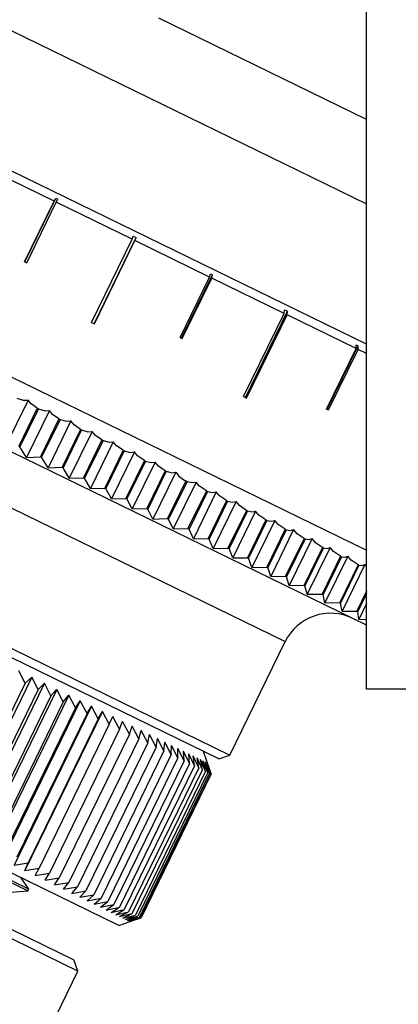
# Model space of a CAD drawing. Header units: inches. Extents: x -37.5 to 40.5, y -58.1 to 9.4.
# Tile 5 of 20: x -8.5 to -7.6, y -50.2 to -47.9. Entities that reach past the tile are written whole.
import ezdxf

# ---------------------------------------------------------------- set-up
doc = ezdxf.new("R2010")
doc.units = ezdxf.units.IN
doc.header["$MEASUREMENT"] = 0

msp = doc.modelspace()

# ---------------------------------------------------------------- linework, layer by layer
at = {"color": 7, "linetype": 'Continuous', "lineweight": 25}
for p, q in [((-7.6772, -49.4882), (-7.6772, -41.0433)), ((-9.9572, -47.2407), (-7.6772, -48.3527)), ((-7.6772, -48.6813), (-9.8213, -47.6355)), ((-7.6772, -48.1556), (-8.1634, -47.9185)), ((-10.02, -48.0204), (-7.6772, -49.1631)), ((-7.6772, -49.3383), (-10.0713, -48.1706)), ((-8.408, -48.3467), (-8.5846, -48.2606)), ((-8.4769, -48.4883), (-8.4044, -48.3397)), ((-8.408, -48.3467), (-8.4044, -48.3397)), ((-8.4044, -48.3397), (-8.3993, -48.3422)), ((-8.4029, -48.3492), (-8.3993, -48.3422)), ((-8.477, -48.4883), (-8.408, -48.3467)), ((-8.4719, -48.4908), (-8.4029, -48.3492)), ((-8.2258, -48.4356), (-8.4029, -48.3492)), ((-8.3207, -48.6302), (-8.2258, -48.4356)), ((-8.3145, -48.6333), (-8.2161, -48.4316)), ((-8.2258, -48.4356), (-8.2231, -48.4281)), ((-8.2231, -48.4281), (-8.2161, -48.4316)), ((-8.2188, -48.439), (-8.2161, -48.4316)), ((-8.3137, -48.6336), (-8.2188, -48.439)), ((-8.0441, -48.5242), (-8.2188, -48.439)), ((-8.477, -48.4883), (-8.4719, -48.4908)), ((-8.1132, -48.6657), (-8.0441, -48.5242)), ((-8.1098, -48.6673), (-8.0374, -48.5187)), ((-8.1082, -48.6681), (-8.0392, -48.5266)), ((-8.0441, -48.5242), (-8.0423, -48.5163)), ((-8.0423, -48.5163), (-8.0374, -48.5187)), ((-8.0392, -48.5266), (-8.0374, -48.5187)), ((-7.8696, -48.6093), (-8.0392, -48.5266)), ((-9.495, -48.5831), (-7.8673, -49.377)), ((-7.9646, -48.8039), (-7.8696, -48.6093)), ((-7.9604, -48.8059), (-7.862, -48.6042)), ((-7.9579, -48.8071), (-7.863, -48.6125)), ((-7.8696, -48.6093), (-7.8687, -48.601)), ((-7.8687, -48.601), (-7.862, -48.6042)), ((-7.863, -48.6125), (-7.862, -48.6042)), ((-7.7013, -48.6914), (-7.863, -48.6125)), ((-8.3207, -48.6302), (-8.3137, -48.6336)), ((-8.1132, -48.6657), (-8.1082, -48.6681)), ((-7.7704, -48.8329), (-7.7013, -48.6914)), ((-7.7692, -48.8335), (-7.6967, -48.6849)), ((-7.7013, -48.6914), (-7.7012, -48.6827)), ((-7.7012, -48.6827), (-7.6967, -48.6849)), ((-7.6968, -48.6936), (-7.6967, -48.6849)), ((-7.7659, -48.8351), (-7.6968, -48.6936)), ((-7.6772, -48.7032), (-7.6968, -48.6936)), ((-7.9646, -48.8039), (-7.9579, -48.8071)), ((-8.4691, -48.8119), (-8.5226, -48.9216)), ((-9.6244, -48.8485), (-7.9967, -49.6424)), ((-8.4474, -48.8312), (-8.4906, -48.9197)), ((-8.4448, -48.8325), (-8.488, -48.921)), ((-8.4188, -48.8364), (-8.4723, -48.9461)), ((-8.4474, -48.8312), (-8.4448, -48.8325)), ((-7.7704, -48.8329), (-7.7659, -48.8351)), ((-8.023, -49.6515), (-9.6154, -48.8748)), ((-8.3968, -48.8559), (-8.4399, -48.9444)), ((-8.3942, -48.8572), (-8.4373, -48.9457)), ((-8.3688, -48.8608), (-8.4223, -48.9705)), ((-8.3968, -48.8559), (-8.3942, -48.8572)), ((-8.3463, -48.8805), (-8.3895, -48.969)), ((-8.3437, -48.8818), (-8.3869, -48.9703)), ((-8.319, -48.8851), (-8.3725, -48.9948)), ((-8.3463, -48.8805), (-8.3437, -48.8818)), ((-8.4906, -48.9197), (-8.488, -48.921)), ((-8.4723, -48.9461), (-8.488, -48.921)), ((-8.2962, -48.905), (-8.3393, -48.9935)), ((-8.2936, -48.9062), (-8.3367, -48.9947)), ((-8.2695, -48.9093), (-8.323, -49.019)), ((-8.2962, -48.905), (-8.2936, -48.9062)), ((-8.4723, -48.9461), (-8.4399, -48.9444)), ((-8.4399, -48.9444), (-8.4373, -48.9457)), ((-8.2463, -48.9293), (-8.2895, -49.0178)), ((-8.2438, -48.9305), (-8.287, -49.019)), ((-8.2203, -48.9332), (-8.2738, -49.0429)), ((-8.2463, -48.9293), (-8.2438, -48.9305)), ((-8.4223, -48.9705), (-8.4373, -48.9457)), ((-8.1969, -48.9534), (-8.2401, -49.0419)), ((-8.1944, -48.9546), (-8.2376, -49.0431)), ((-8.1716, -48.957), (-8.2251, -49.0667)), ((-8.1969, -48.9534), (-8.1944, -48.9546)), ((-8.4223, -48.9705), (-8.3895, -48.969)), ((-8.3895, -48.969), (-8.3869, -48.9703)), ((-8.3725, -48.9948), (-8.3869, -48.9703)), ((-8.148, -48.9773), (-8.1911, -49.0657)), ((-8.1455, -48.9785), (-8.1886, -49.0669)), ((-8.1234, -48.9805), (-8.1769, -49.0902)), ((-8.148, -48.9773), (-8.1455, -48.9785)), ((-8.3725, -48.9948), (-8.3393, -48.9935)), ((-8.3393, -48.9935), (-8.3367, -48.9947)), ((-8.323, -49.019), (-8.3367, -48.9947)), ((-8.0996, -49.0009), (-8.1427, -49.0893)), ((-8.0971, -49.0021), (-8.1402, -49.0905)), ((-8.0758, -49.0037), (-8.1293, -49.1134)), ((-8.0996, -49.0009), (-8.0971, -49.0021)), ((-8.323, -49.019), (-8.2895, -49.0178)), ((-8.2895, -49.0178), (-8.287, -49.019)), ((-8.2738, -49.0429), (-8.287, -49.019)), ((-8.0517, -49.0242), (-8.0949, -49.1127)), ((-8.0493, -49.0254), (-8.0924, -49.1139)), ((-8.0287, -49.0267), (-8.0822, -49.1364)), ((-8.0517, -49.0242), (-8.0493, -49.0254)), ((-8.2738, -49.0429), (-8.2401, -49.0419)), ((-8.2401, -49.0419), (-8.2376, -49.0431)), ((-8.2251, -49.0667), (-8.2376, -49.0431)), ((-8.0045, -49.0472), (-8.0477, -49.1357)), ((-8.0021, -49.0484), (-8.0453, -49.1369)), ((-7.9823, -49.0493), (-8.0358, -49.159)), ((-8.0045, -49.0472), (-8.0021, -49.0484)), ((-8.2251, -49.0667), (-8.1911, -49.0657)), ((-8.1911, -49.0657), (-8.1886, -49.0669)), ((-8.1769, -49.0902), (-8.1886, -49.0669)), ((-7.958, -49.0699), (-8.0012, -49.1584)), ((-7.9557, -49.0711), (-7.9988, -49.1595)), ((-7.9367, -49.0716), (-7.9902, -49.1813)), ((-7.958, -49.0699), (-7.9557, -49.0711)), ((-8.1427, -49.0893), (-8.1402, -49.0905)), ((-8.1293, -49.1134), (-8.1402, -49.0905)), ((-7.9123, -49.0922), (-7.9554, -49.1807)), ((-7.91, -49.0934), (-7.9531, -49.1818)), ((-7.8918, -49.0935), (-7.9453, -49.2032)), ((-7.9123, -49.0922), (-7.91, -49.0934)), ((-8.1293, -49.1134), (-8.0949, -49.1127)), ((-8.0949, -49.1127), (-8.0924, -49.1139)), ((-8.0822, -49.1364), (-8.0924, -49.1139)), ((-7.8673, -49.1141), (-7.9105, -49.2026)), ((-7.8651, -49.1153), (-7.9082, -49.2037)), ((-7.8477, -49.115), (-7.9012, -49.2246)), ((-7.8673, -49.1141), (-7.8651, -49.1153)), ((-8.0822, -49.1364), (-8.0477, -49.1357)), ((-8.0477, -49.1357), (-8.0453, -49.1369)), ((-8.0358, -49.159), (-8.0453, -49.1369)), ((-7.8233, -49.1356), (-7.8664, -49.2241)), ((-7.821, -49.1367), (-7.8642, -49.2252)), ((-7.8046, -49.136), (-7.8581, -49.2457)), ((-7.8233, -49.1356), (-7.821, -49.1367)), ((-8.0358, -49.159), (-8.0012, -49.1584)), ((-8.0012, -49.1584), (-7.9988, -49.1595)), ((-7.9902, -49.1813), (-7.9988, -49.1595)), ((-7.7801, -49.1567), (-7.8233, -49.2452)), ((-7.7779, -49.1578), (-7.8211, -49.2462)), ((-7.7623, -49.1566), (-7.8158, -49.2663)), ((-7.7801, -49.1567), (-7.7779, -49.1578)), ((-7.9902, -49.1813), (-7.9554, -49.1807)), ((-7.9554, -49.1807), (-7.9531, -49.1818)), ((-7.9453, -49.2032), (-7.9531, -49.1818)), ((-7.7379, -49.1773), (-7.7811, -49.2657)), ((-7.7358, -49.1783), (-7.7789, -49.2668)), ((-7.7211, -49.1767), (-7.7746, -49.2864)), ((-7.6968, -49.1973), (-7.7399, -49.2858)), ((-7.7379, -49.1773), (-7.7358, -49.1783)), ((-7.6947, -49.1984), (-7.7378, -49.2868)), ((-7.6809, -49.1963), (-7.7344, -49.306)), ((-7.6968, -49.1973), (-7.6947, -49.1984)), ((-7.6772, -49.2008), (-7.6809, -49.1963)), ((-7.9453, -49.2032), (-7.9105, -49.2026)), ((-7.9105, -49.2026), (-7.9082, -49.2037)), ((-7.9012, -49.2246), (-7.9082, -49.2037)), ((-7.9012, -49.2246), (-7.8664, -49.2241)), ((-7.8664, -49.2241), (-7.8642, -49.2252)), ((-7.8581, -49.2457), (-7.8642, -49.2252)), ((-7.8581, -49.2457), (-7.8233, -49.2452)), ((-7.8233, -49.2452), (-7.8211, -49.2462)), ((-7.8158, -49.2663), (-7.8211, -49.2462)), ((-7.8158, -49.2663), (-7.7811, -49.2657)), ((-7.7811, -49.2657), (-7.7789, -49.2668)), ((-7.7746, -49.2864), (-7.7789, -49.2668)), ((-7.6772, -49.2589), (-7.6998, -49.3054)), ((-7.6772, -49.264), (-7.6978, -49.3063)), ((-7.7746, -49.2864), (-7.7399, -49.2858)), ((-7.7399, -49.2858), (-7.7378, -49.2868)), ((-7.7344, -49.306), (-7.7378, -49.2868)), ((-7.6772, -49.288), (-7.6952, -49.3251)), ((-8.2569, -50.0411), (-9.7785, -49.299)), ((-7.7344, -49.306), (-7.6998, -49.3054)), ((-7.6998, -49.3054), (-7.6978, -49.3063)), ((-7.6952, -49.3251), (-7.6978, -49.3063)), ((-7.6952, -49.3251), (-7.6772, -49.3247)), ((-7.9967, -49.6424), (-7.8673, -49.377)), ((-8.4693, -49.9602), (-9.5839, -49.4166)), ((-8.4673, -49.9561), (-9.5819, -49.4125)), ((-8.3527, -50.1477), (-9.8035, -49.4401)), ((-9.7772, -49.4311), (-8.3617, -50.1214)), ((-8.476, -49.4742), (-8.4906, -49.4453)), ((-8.4603, -49.4601), (-8.6416, -49.8316)), ((-8.476, -49.4742), (-8.6401, -49.8106)), ((-8.4308, -49.4745), (-8.612, -49.846)), ((-8.476, -49.4742), (-8.4603, -49.4601)), ((-8.4454, -49.4891), (-8.4603, -49.4601)), ((-8.4454, -49.4891), (-8.4308, -49.4745)), ((-8.4155, -49.5037), (-8.4308, -49.4745)), ((-8.4454, -49.4891), (-8.6095, -49.8255)), ((-8.4019, -49.4886), (-8.5831, -49.8601)), ((-2.5689, -49.4882), (-7.6772, -49.4882)), ((-8.4155, -49.5037), (-8.5796, -49.8401)), ((-8.3739, -49.5022), (-8.5551, -49.8738)), ((-8.3865, -49.5178), (-8.5506, -49.8543)), ((-8.3468, -49.5155), (-8.528, -49.887)), ((-8.3865, -49.5178), (-8.3739, -49.5022)), ((-8.3582, -49.5316), (-8.3739, -49.5022)), ((-8.3582, -49.5316), (-8.3468, -49.5155)), ((-8.3309, -49.5449), (-8.3468, -49.5155)), ((-8.3582, -49.5316), (-8.5223, -49.868)), ((-8.3205, -49.5283), (-8.5017, -49.8998)), ((-8.2952, -49.5406), (-8.4765, -49.9121)), ((-8.3309, -49.5449), (-8.3205, -49.5283)), ((-8.3046, -49.5578), (-8.3205, -49.5283)), ((-8.3046, -49.5578), (-8.2952, -49.5406)), ((-8.2793, -49.5701), (-8.2952, -49.5406)), ((-8.3309, -49.5449), (-8.495, -49.8814)), ((-8.3046, -49.5578), (-8.4687, -49.8942)), ((-8.2793, -49.5701), (-8.271, -49.5524)), ((-8.255, -49.582), (-8.271, -49.5524)), ((-8.255, -49.582), (-8.2478, -49.5637)), ((-8.2318, -49.5933), (-8.2478, -49.5637)), ((-8.2793, -49.5701), (-8.4434, -49.9066)), ((-8.255, -49.582), (-8.4191, -49.9184)), ((-8.2318, -49.5933), (-8.2257, -49.5745)), ((-8.2098, -49.604), (-8.2257, -49.5745)), ((-8.2098, -49.604), (-8.2047, -49.5847)), ((-8.189, -49.6141), (-8.2047, -49.5847)), ((-8.2318, -49.5933), (-8.3959, -49.9297)), ((-8.2098, -49.604), (-8.3739, -49.9404)), ((-8.189, -49.6141), (-8.185, -49.5944)), ((-8.1694, -49.6237), (-8.185, -49.5944)), ((-8.1694, -49.6237), (-8.1664, -49.6034)), ((-8.1511, -49.6326), (-8.1664, -49.6034)), ((-8.1511, -49.6326), (-8.1492, -49.6118)), ((-8.1341, -49.6409), (-8.1492, -49.6118)), ((-8.189, -49.6141), (-8.3531, -49.9506)), ((-8.1694, -49.6237), (-8.3335, -49.9601)), ((-8.1511, -49.6326), (-8.3152, -49.9691)), ((-8.1341, -49.6409), (-8.1332, -49.6196)), ((-8.1184, -49.6486), (-8.1332, -49.6196)), ((-8.1041, -49.6556), (-8.1185, -49.6268)), ((-8.1184, -49.6486), (-8.1185, -49.6268)), ((-8.0912, -49.6619), (-8.1052, -49.6333)), ((-8.1041, -49.6556), (-8.1052, -49.6333)), ((-8.0446, -49.6743), (-8.0584, -49.6342)), ((-8.1341, -49.6409), (-8.2982, -49.9774)), ((-8.1184, -49.6486), (-8.2825, -49.985)), ((-8.1041, -49.6556), (-8.2682, -49.992)), ((-8.0797, -49.6675), (-8.0932, -49.6391)), ((-8.0912, -49.6619), (-8.0932, -49.6391)), ((-8.0696, -49.6724), (-8.0827, -49.6443)), ((-8.0797, -49.6675), (-8.0827, -49.6443)), ((-8.061, -49.6766), (-8.0736, -49.6487)), ((-8.0696, -49.6724), (-8.0736, -49.6487)), ((-8.061, -49.6766), (-8.0659, -49.6525)), ((-8.0539, -49.68), (-8.0659, -49.6525)), ((-8.0483, -49.6828), (-8.0597, -49.6555)), ((-8.0539, -49.68), (-8.0597, -49.6555)), ((-8.0441, -49.6848), (-8.0549, -49.6578)), ((-8.0483, -49.6828), (-8.0549, -49.6578)), ((-8.0415, -49.6861), (-8.0516, -49.6594)), ((-8.0441, -49.6848), (-8.0516, -49.6594)), ((-8.023, -49.6515), (-7.9967, -49.6424)), ((-8.0912, -49.6619), (-8.2553, -49.9983)), ((-8.0797, -49.6675), (-8.2438, -50.0039)), ((-8.0696, -49.6724), (-8.2337, -50.0088)), ((-8.2251, -50.013), (-8.061, -49.6766)), ((-8.0539, -49.68), (-8.218, -50.0165)), ((-8.0404, -49.6866), (-8.0497, -49.6603)), ((-8.0415, -49.6861), (-8.0497, -49.6603)), ((-8.0404, -49.6866), (-8.0446, -49.6743)), ((-8.0483, -49.6828), (-8.2124, -50.0192)), ((-8.0441, -49.6848), (-8.2082, -50.0212)), ((-8.0415, -49.6861), (-8.2056, -50.0225)), ((-8.0404, -49.6866), (-8.2045, -50.0231)), ((-8.5017, -49.8998), (-8.4687, -49.8942)), ((-8.4765, -49.9121), (-8.4687, -49.8942)), ((-8.4765, -49.9121), (-8.4434, -49.9066)), ((-8.4522, -49.924), (-8.4434, -49.9066)), ((-8.4673, -49.9561), (-8.485, -49.9299)), ((-8.4522, -49.924), (-8.4191, -49.9184)), ((-8.429, -49.9353), (-8.4191, -49.9184)), ((-8.429, -49.9353), (-8.3959, -49.9297)), ((-8.4069, -49.9461), (-8.3959, -49.9297)), ((-8.4693, -49.9602), (-8.4673, -49.9561)), ((-8.4069, -49.9461), (-8.3739, -49.9404)), ((-8.386, -49.9563), (-8.3739, -49.9404)), ((-8.386, -49.9563), (-8.3531, -49.9506)), ((-8.3662, -49.9659), (-8.3531, -49.9506)), ((-8.5084, -49.963), (-8.4693, -49.9602)), ((-8.3662, -49.9659), (-8.3335, -49.9601)), ((-8.3477, -49.975), (-8.3335, -49.9601)), ((-8.3477, -49.975), (-8.3152, -49.9691)), ((-8.3304, -49.9834), (-8.3152, -49.9691)), ((-8.3304, -49.9834), (-8.2982, -49.9774)), ((-8.3144, -49.9912), (-8.2982, -49.9774)), ((-8.3144, -49.9912), (-8.2825, -49.985)), ((-8.2997, -49.9983), (-8.2825, -49.985)), ((-8.2997, -49.9983), (-8.2682, -49.992)), ((-8.2864, -50.0048), (-8.2682, -49.992)), ((-8.2864, -50.0048), (-8.2553, -49.9983)), ((-8.2745, -50.0107), (-8.2553, -49.9983)), ((-8.2745, -50.0107), (-8.2438, -50.0039)), ((-8.2639, -50.0158), (-8.2438, -50.0039)), ((-8.2639, -50.0158), (-8.2337, -50.0088)), ((-8.2569, -50.0411), (-8.2168, -50.0273)), ((-8.2548, -50.0203), (-8.2337, -50.0088)), ((-8.2548, -50.0203), (-8.2251, -50.013)), ((-8.2471, -50.024), (-8.2251, -50.013)), ((-8.2471, -50.024), (-8.218, -50.0165)), ((-8.2409, -50.027), (-8.218, -50.0165)), ((-8.2409, -50.027), (-8.2124, -50.0192)), ((-8.2361, -50.0294), (-8.2124, -50.0192)), ((-8.2361, -50.0294), (-8.2082, -50.0212)), ((-8.2328, -50.031), (-8.2082, -50.0212)), ((-8.2328, -50.031), (-8.2056, -50.0225)), ((-8.231, -50.0319), (-8.2056, -50.0225)), ((-8.231, -50.0319), (-8.2045, -50.0231)), ((-8.2168, -50.0273), (-8.2045, -50.0231)), ((-8.3527, -50.1477), (-8.3617, -50.1214)), ((-8.4735, -50.3954), (-8.3527, -50.1477))]:
    msp.add_line(p, q, dxfattribs=at)
at = {"color": 7, "linetype": 'Continuous', "lineweight": 25, "flags": 128}
for points in [[(-8.4956, -48.8077), (-8.4805, -48.8123), (-8.4691, -48.8119)], [(-8.4474, -48.8312), (-8.4621, -48.821), (-8.4691, -48.8119)], [(-8.4448, -48.8325), (-8.4293, -48.837), (-8.4188, -48.8364)], [(-8.3968, -48.8559), (-8.4117, -48.8456), (-8.4188, -48.8364)], [(-8.3942, -48.8572), (-8.3791, -48.8615), (-8.3688, -48.8608)], [(-8.3463, -48.8805), (-8.3615, -48.8701), (-8.3688, -48.8608)], [(-8.3437, -48.8818), (-8.329, -48.8859), (-8.319, -48.8851)], [(-8.2962, -48.905), (-8.3116, -48.8944), (-8.319, -48.8851)], [(-8.2936, -48.9062), (-8.2793, -48.9102), (-8.2695, -48.9093)], [(-8.2463, -48.9293), (-8.262, -48.9186), (-8.2695, -48.9093)], [(-8.2438, -48.9305), (-8.2299, -48.9343), (-8.2203, -48.9332)], [(-8.1969, -48.9534), (-8.2127, -48.9426), (-8.2203, -48.9332)], [(-8.1944, -48.9546), (-8.181, -48.9581), (-8.1716, -48.957)], [(-8.148, -48.9773), (-8.164, -48.9664), (-8.1716, -48.957)], [(-8.1455, -48.9785), (-8.1325, -48.9818), (-8.1234, -48.9805)], [(-8.0971, -49.0021), (-8.0846, -49.0051), (-8.0758, -49.0037)], [(-8.0517, -49.0242), (-8.0679, -49.0132), (-8.0758, -49.0037)], [(-8.0493, -49.0254), (-8.0372, -49.0282), (-8.0287, -49.0267)], [(-8.0045, -49.0472), (-8.0208, -49.0362), (-8.0287, -49.0267)], [(-8.0021, -49.0484), (-7.9906, -49.051), (-7.9823, -49.0493)], [(-7.958, -49.0699), (-7.9744, -49.0589), (-7.9823, -49.0493)], [(-7.9557, -49.0711), (-7.9446, -49.0734), (-7.9367, -49.0716)], [(-7.9123, -49.0922), (-7.9287, -49.0812), (-7.9367, -49.0716)], [(-8.1769, -49.0902), (-8.1619, -49.0899), (-8.1427, -49.0893)], [(-7.91, -49.0934), (-7.8994, -49.0954), (-7.8918, -49.0935)], [(-7.8673, -49.1141), (-7.8838, -49.1031), (-7.8918, -49.0935)], [(-7.8651, -49.1153), (-7.8551, -49.1171), (-7.8477, -49.115)], [(-7.8233, -49.1356), (-7.8397, -49.1245), (-7.8477, -49.115)], [(-7.821, -49.1367), (-7.8116, -49.1383), (-7.8046, -49.136)], [(-7.7801, -49.1567), (-7.7966, -49.1456), (-7.8046, -49.136)], [(-7.7779, -49.1578), (-7.769, -49.159), (-7.7623, -49.1566)], [(-7.7379, -49.1773), (-7.7544, -49.1662), (-7.7623, -49.1566)], [(-7.7358, -49.1783), (-7.7274, -49.1793), (-7.7211, -49.1767)], [(-7.6968, -49.1973), (-7.7132, -49.1863), (-7.7211, -49.1767)], [(-7.6947, -49.1984), (-7.6869, -49.1991), (-7.6809, -49.1963)], [(-8.4155, -49.5037), (-8.403, -49.4898), (-8.4019, -49.4886)], [(-8.3865, -49.5178), (-8.4007, -49.4909), (-8.4019, -49.4886)]]:
    msp.add_lwpolyline(points, dxfattribs=at)
at = {"color": 7, "linetype": 'Continuous', "lineweight": 25}
for centre, radius, start, end in [((-8.0775, -48.9509), 0.0547, 212.7836, 246.1655), ((-7.7611, -49.4288), 0.1181, 64, 154)]:
    msp.add_arc(centre, radius, start, end, dxfattribs=at)

doc.saveas('drawing.dxf')
